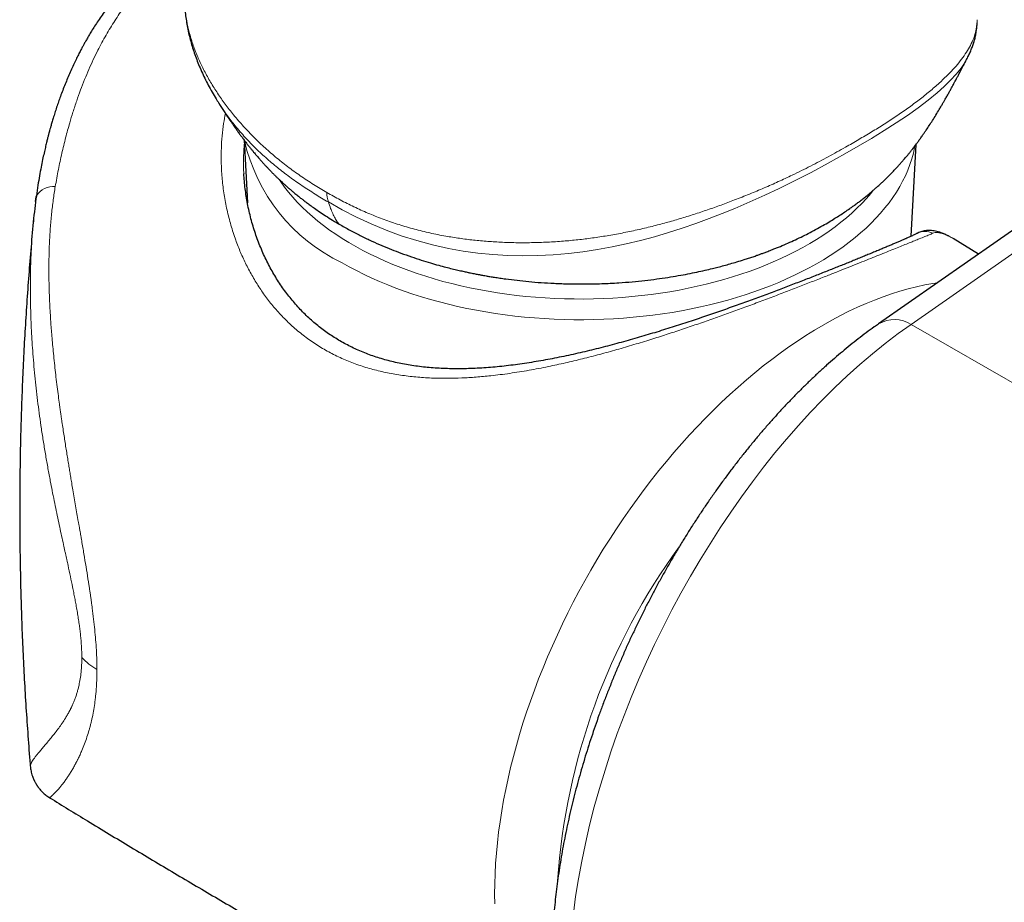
# Model space of a CAD drawing. Header units: millimetres. Extents: x 8 to 984, y 12 to 973.
# Tile 150 of 256: x 809 to 843, y 336 to 366. Entities that reach past the tile are written whole.
import ezdxf

# ---------------------------------------------------------------- set-up
doc = ezdxf.new("R2010")
doc.units = ezdxf.units.MM

msp = doc.modelspace()

# ---------------------------------------------------------------- linework, layer by layer
at = {"color": 7, "linetype": 'Continuous', "lineweight": 30}
for p, q in [((861.466, 371.518), (838.958, 355.777)), ((842.361, 366.276), (842.361, 366.285)), ((842.016, 364.949), (842.013, 364.944)), ((816.177, 363.399), (816.17, 363.41)), ((817.047, 362.131), (817.162, 359.964)), ((840.082, 358.805), (840.251, 361.976)), ((817.041, 360.967), (817.042, 360.957)), ((809.849, 360.006), (809.87, 360.167)), ((809.87, 360.167), (809.875, 360.206)), ((809.771, 359.305), (809.775, 359.346)), ((841.534, 358.723), (841.532, 358.724)), ((842.406, 358.188), (841.534, 358.722)), ((810.333, 339.41), (810.333, 339.41))]:
    msp.add_line(p, q, dxfattribs=at)
at = {"color": 252, "linetype": 'Continuous', "lineweight": 0}
for p, q in [((862.595, 371.502), (840.088, 355.761)), ((840.088, 355.761), (859.011, 344.837))]:
    msp.add_line(p, q, dxfattribs=at)
at = {"color": 252, "linetype": 'Continuous', "lineweight": 0, "flags": 128}
for points in [[(842.013, 364.944), (841.946, 364.82), (841.807, 364.614), (841.641, 364.407), (841.445, 364.194), (841.224, 363.979), (840.981, 363.763), (840.665, 363.503), (840.322, 363.241), (839.955, 362.979), (839.567, 362.718), (839.148, 362.452), (838.711, 362.187), (838.258, 361.921), (837.791, 361.653), (837.219, 361.332), (836.627, 361.012), (836.014, 360.695), (835.528, 360.456), (835.029, 360.222), (834.517, 359.992), (833.993, 359.769), (833.553, 359.59), (833.106, 359.417), (832.651, 359.25), (832.179, 359.087), (831.701, 358.933), (831.218, 358.789), (830.732, 358.658), (830.243, 358.539), (829.753, 358.434), (829.25, 358.342), (828.747, 358.265), (828.247, 358.206), (827.717, 358.161), (827.191, 358.136), (826.67, 358.129), (826.158, 358.14), (825.634, 358.171), (825.118, 358.222), (824.61, 358.292), (824.112, 358.381), (823.554, 358.506), (823.009, 358.654), (822.476, 358.825), (821.956, 359.016), (821.437, 359.232), (820.931, 359.468), (820.437, 359.721), (819.957, 359.988), (819.957, 359.988), (819.957, 359.988)], [(840.214, 361.922), (840.204, 361.869), (840.16, 361.673), (840.106, 361.477), (840.042, 361.283), (839.968, 361.089), (839.884, 360.897), (839.79, 360.707), (839.687, 360.518), (839.574, 360.331), (839.452, 360.146), (839.32, 359.963), (839.179, 359.783), (839.028, 359.605), (838.869, 359.429), (838.701, 359.257), (838.524, 359.087), (838.338, 358.921), (838.144, 358.757), (837.942, 358.598), (837.732, 358.441), (837.514, 358.288), (837.288, 358.139), (837.054, 357.994), (836.814, 357.853), (836.566, 357.716), (836.311, 357.584), (836.05, 357.456), (835.782, 357.332), (835.508, 357.213), (835.228, 357.098), (834.942, 356.989), (834.651, 356.884), (834.355, 356.785), (834.053, 356.69), (833.747, 356.601), (833.437, 356.517), (833.122, 356.438), (832.804, 356.364), (832.481, 356.296), (832.156, 356.234), (831.827, 356.177), (831.496, 356.126), (831.162, 356.08), (830.826, 356.04), (830.489, 356.006), (830.149, 355.978), (829.808, 355.955), (829.467, 355.939), (829.124, 355.928), (828.781, 355.923), (828.438, 355.923), (828.096, 355.93), (827.753, 355.942), (827.412, 355.96), (827.071, 355.985), (826.732, 356.014), (826.395, 356.05), (826.059, 356.091), (825.726, 356.138), (825.396, 356.191), (825.068, 356.249), (824.743, 356.313), (824.422, 356.382), (824.104, 356.457), (823.791, 356.537), (823.481, 356.623), (823.176, 356.713), (822.876, 356.809), (822.581, 356.91), (822.291, 357.016), (822.007, 357.127), (821.728, 357.242), (821.456, 357.362), (821.19, 357.487), (820.93, 357.617), (820.677, 357.75), (820.431, 357.888)], [(818.266, 360.755), (818.317, 360.68), (818.445, 360.502), (818.583, 360.326), (818.73, 360.153), (818.886, 359.982), (819.051, 359.814), (819.224, 359.649), (819.406, 359.486), (819.596, 359.328), (819.795, 359.172), (820.001, 359.02), (820.216, 358.872), (820.437, 358.727), (820.667, 358.587), (820.903, 358.45), (821.147, 358.318), (821.397, 358.19), (821.654, 358.066), (821.917, 357.947), (822.187, 357.832), (822.462, 357.722), (822.742, 357.617), (823.029, 357.517), (823.32, 357.422), (823.616, 357.332), (823.916, 357.247), (824.221, 357.168), (824.53, 357.094), (824.842, 357.025), (825.158, 356.961), (825.478, 356.904), (825.8, 356.851), (826.124, 356.804), (826.451, 356.763), (826.78, 356.728), (827.11, 356.698), (827.442, 356.675), (827.775, 356.656), (828.109, 356.644), (828.444, 356.638), (828.778, 356.637), (829.113, 356.642), (829.447, 356.653), (829.78, 356.669), (830.112, 356.692), (830.443, 356.72), (830.772, 356.754), (831.1, 356.794), (831.425, 356.839), (831.748, 356.89), (832.068, 356.946), (832.384, 357.008), (832.698, 357.076), (833.008, 357.149), (833.313, 357.227), (833.615, 357.311), (833.912, 357.399), (834.205, 357.493), (834.492, 357.592), (834.774, 357.696), (835.051, 357.804), (835.321, 357.918), (835.586, 358.036), (835.845, 358.158), (836.097, 358.285), (836.342, 358.417), (836.58, 358.552), (836.811, 358.692), (837.035, 358.835), (837.251, 358.983), (837.46, 359.134), (837.66, 359.288), (837.853, 359.446), (838.037, 359.608), (838.212, 359.772), (838.379, 359.939), (838.537, 360.11), (838.686, 360.283), (838.765, 360.379)], [(825.702, 335.746), (825.698, 336.086), (825.702, 336.432), (825.713, 336.781), (825.733, 337.135), (825.76, 337.492), (825.795, 337.853), (825.837, 338.217), (825.888, 338.584), (825.946, 338.954), (826.011, 339.326), (826.084, 339.701), (826.165, 340.078), (826.253, 340.456), (826.349, 340.836), (826.451, 341.217), (826.561, 341.599), (826.679, 341.982), (826.803, 342.365), (826.934, 342.749), (827.073, 343.132), (827.218, 343.515), (827.37, 343.898), (827.528, 344.279), (827.693, 344.66), (827.865, 345.039), (828.042, 345.416), (828.226, 345.792), (828.416, 346.165), (828.612, 346.536), (828.814, 346.905), (829.021, 347.27), (829.234, 347.632), (829.452, 347.991), (829.675, 348.346), (829.904, 348.697), (830.137, 349.044), (830.375, 349.387), (830.618, 349.725), (830.865, 350.058), (831.116, 350.386), (831.371, 350.709), (831.63, 351.026), (831.893, 351.338), (832.16, 351.643), (832.429, 351.942), (832.702, 352.235), (832.978, 352.522), (833.257, 352.801), (833.538, 353.074), (833.822, 353.34), (834.108, 353.598), (834.396, 353.848), (834.685, 354.091), (834.977, 354.326), (835.269, 354.553), (835.563, 354.772), (835.858, 354.983), (836.154, 355.185), (836.451, 355.379), (836.747, 355.564), (837.044, 355.739), (837.341, 355.906), (837.638, 356.064), (837.935, 356.213), (838.23, 356.352), (838.525, 356.482), (838.819, 356.603), (839.112, 356.714), (839.404, 356.815), (839.693, 356.907), (839.981, 356.988), (840.267, 357.06), (840.551, 357.122), (840.832, 357.174), (840.993, 357.2)]]:
    msp.add_lwpolyline(points, dxfattribs=at)
at = {"color": 252, "linetype": 'Continuous', "lineweight": 0}
for centre, radius, start, end in [((823.085, 363.463), 6.174, 192.6404, 244.5386), ((810.464, 359.817), 0.706, 84.8631, 146.5702), ((820.927, 360.303), 1.02, 179.2782, 198.0153), ((840.561, 358.383), 0.589, 62.9708, 117.7718), ((839.51, 354.813), 1.111, 58.6369, 119.7725), ((849.9, 335.054), 22.077, 143.8533, 176.1259), ((813.055, 345.749), 2.197, 222.7934, 240.2775)]:
    msp.add_arc(centre, radius, start, end, dxfattribs=at)
msp.add_ellipse((840.23, 340.903), major_axis=(8.186, 16.412), ratio=0.532315, start_param=0.764768, end_param=3.109152, dxfattribs=at)
at = {"color": 7, "linetype": 'Continuous', "lineweight": 30}
for points, knots in [([(814.973, 369.056), (814.934, 369.035), (814.838, 368.981), (814.685, 368.888), (814.508, 368.776), (814.325, 368.653), (814.143, 368.523), (813.962, 368.386), (813.788, 368.246), (813.622, 368.105), (813.471, 367.97), (813.337, 367.845), (813.23, 367.74), (813.136, 367.646), (813.042, 367.548), (812.928, 367.427), (812.799, 367.283), (812.664, 367.125), (812.532, 366.965), (812.406, 366.804), (812.276, 366.631), (812.143, 366.446), (812.01, 366.252), (811.89, 366.067), (811.783, 365.897), (811.694, 365.748), (811.62, 365.62), (811.557, 365.509), (811.501, 365.407), (811.443, 365.3), (811.379, 365.178), (811.304, 365.03), (811.22, 364.859), (811.131, 364.67), (811.041, 364.471), (810.953, 364.265), (810.867, 364.056), (810.784, 363.845), (810.708, 363.641), (810.639, 363.446), (810.575, 363.259), (810.514, 363.072), (810.459, 362.896), (810.413, 362.74), (810.375, 362.61), (810.346, 362.508), (810.328, 362.44), (810.317, 362.398), (810.308, 362.368), (810.297, 362.327), (810.28, 362.261), (810.255, 362.163), (810.221, 362.029), (810.182, 361.865), (810.137, 361.669), (810.088, 361.441), (810.035, 361.181), (809.981, 360.887), (809.926, 360.559), (809.893, 360.327), (809.875, 360.206)], [0, 0, 0, 0, 0.01342, 0.033308, 0.054461, 0.076842, 0.10009, 0.122394, 0.145536, 0.167236, 0.187509, 0.205806, 0.221365, 0.232084, 0.245085, 0.261487, 0.281266, 0.302002, 0.322277, 0.342104, 0.361471, 0.385136, 0.408013, 0.429357, 0.448478, 0.46539, 0.478852, 0.490575, 0.501421, 0.511947, 0.524718, 0.540296, 0.55869, 0.578026, 0.598681, 0.619432, 0.64026, 0.66115, 0.682109, 0.700038, 0.718032, 0.736094, 0.753451, 0.768266, 0.780462, 0.790039, 0.796999, 0.799497, 0.801823, 0.805601, 0.810964, 0.820581, 0.833021, 0.848288, 0.866391, 0.88734, 0.911151, 0.937845, 0.967449, 1, 1, 1, 1]), ([(814.988, 366.873), (814.99, 366.837), (814.995, 366.723), (815.014, 366.533), (815.043, 366.301), (815.082, 366.069), (815.129, 365.835), (815.186, 365.602), (815.252, 365.368), (815.327, 365.136), (815.41, 364.906), (815.502, 364.674), (815.605, 364.439), (815.719, 364.2), (815.842, 363.962), (815.976, 363.724), (816.087, 363.536), (816.157, 363.428), (816.176, 363.398)], [0, 0, 0, 0, 0.030025, 0.092654, 0.155974, 0.219934, 0.284471, 0.34951, 0.41496, 0.480722, 0.546079, 0.612683, 0.682388, 0.75308, 0.824831, 0.897686, 0.971682, 1, 1, 1, 1]), ([(842.017, 364.948), (842.02, 364.952), (842.048, 365.004), (842.096, 365.104), (842.159, 365.248), (842.213, 365.391), (842.26, 365.537), (842.299, 365.689), (842.329, 365.843), (842.349, 365.997), (842.359, 366.11), (842.36, 366.172), (842.36, 366.182)], [0, 0, 0, 0, 0.011936, 0.140692, 0.264104, 0.382717, 0.497111, 0.619685, 0.739796, 0.858652, 0.976479, 1, 1, 1, 1]), ([(820.377, 359.197), (820.499, 359.128), (820.737, 358.994), (821.1, 358.808), (821.454, 358.639), (821.799, 358.486), (822.133, 358.348), (822.472, 358.218), (822.813, 358.096), (823.152, 357.984), (823.469, 357.887), (823.753, 357.806), (824.005, 357.739), (824.225, 357.683), (824.423, 357.636), (824.597, 357.597), (824.741, 357.566), (824.857, 357.541), (824.946, 357.523), (825.025, 357.507), (825.093, 357.494), (825.152, 357.483), (825.201, 357.474), (825.255, 357.464), (825.324, 357.451), (825.419, 357.435), (825.544, 357.413), (825.701, 357.388), (825.885, 357.36), (826.144, 357.323), (826.478, 357.281), (826.885, 357.238), (827.312, 357.203), (827.778, 357.176), (828.286, 357.158), (828.835, 357.154), (829.405, 357.166), (829.947, 357.193), (830.443, 357.232), (830.88, 357.276), (831.289, 357.326), (831.673, 357.382), (832.033, 357.441), (832.368, 357.503), (832.676, 357.565), (832.958, 357.628), (833.2, 357.685), (833.416, 357.739), (833.621, 357.793), (833.84, 357.854), (834.074, 357.922), (834.285, 357.988), (834.47, 358.048), (834.618, 358.097), (834.753, 358.144), (834.867, 358.184), (834.961, 358.219), (835.036, 358.246), (835.104, 358.272), (835.178, 358.3), (835.27, 358.335), (835.38, 358.379), (835.547, 358.447), (835.765, 358.539), (836.024, 358.655), (836.281, 358.776), (836.533, 358.902), (836.784, 359.034), (837.025, 359.168), (837.249, 359.298), (837.446, 359.419), (837.624, 359.532), (837.794, 359.645), (837.944, 359.748), (838.075, 359.841), (838.187, 359.923), (838.303, 360.01), (838.419, 360.1), (838.534, 360.192), (838.645, 360.283), (838.747, 360.369), (838.828, 360.439), (838.889, 360.492), (838.941, 360.538), (839.001, 360.593), (839.076, 360.662), (839.166, 360.747), (839.259, 360.837), (839.349, 360.927), (839.435, 361.015), (839.521, 361.106), (839.607, 361.199), (839.691, 361.291), (839.772, 361.383), (839.844, 361.467), (839.908, 361.543), (839.967, 361.614), (840.029, 361.691), (840.093, 361.771), (840.153, 361.848), (840.21, 361.922), (840.267, 361.997), (840.331, 362.084), (840.404, 362.184), (840.476, 362.287), (840.544, 362.384), (840.621, 362.497), (840.712, 362.636), (840.823, 362.808), (840.938, 362.993), (841.038, 363.158), (841.118, 363.294), (841.178, 363.397), (841.235, 363.496), (841.297, 363.605), (841.36, 363.717), (841.421, 363.828), (841.474, 363.924), (841.519, 364.006), (841.562, 364.086), (841.61, 364.175), (841.662, 364.273), (841.709, 364.361), (841.747, 364.433), (841.783, 364.501), (841.824, 364.579), (841.864, 364.654), (841.896, 364.714), (841.919, 364.759), (841.945, 364.809), (841.978, 364.87), (842.003, 364.918), (842.016, 364.943)], [0, 0, 0, 0, 0.018627, 0.036376, 0.053246, 0.069239, 0.084355, 0.098599, 0.114264, 0.128717, 0.141957, 0.15399, 0.163885, 0.172788, 0.180702, 0.18763, 0.193572, 0.197774, 0.201292, 0.20413, 0.207043, 0.209264, 0.210939, 0.212842, 0.2155, 0.218911, 0.223897, 0.229928, 0.237001, 0.244897, 0.259539, 0.274802, 0.290684, 0.307184, 0.326595, 0.346797, 0.367791, 0.389577, 0.406735, 0.423012, 0.438398, 0.452895, 0.466745, 0.479676, 0.491691, 0.50279, 0.512973, 0.520599, 0.52884, 0.537772, 0.547395, 0.55771, 0.564163, 0.570689, 0.576466, 0.581388, 0.585454, 0.588664, 0.591149, 0.594313, 0.598318, 0.603165, 0.608853, 0.620533, 0.632416, 0.644349, 0.65633, 0.66836, 0.680854, 0.692217, 0.702401, 0.711411, 0.720251, 0.729631, 0.735489, 0.741653, 0.748125, 0.754748, 0.761324, 0.767852, 0.774103, 0.779417, 0.782299, 0.785055, 0.788673, 0.793243, 0.798719, 0.805367, 0.810679, 0.815687, 0.821568, 0.827356, 0.832509, 0.837649, 0.843115, 0.846742, 0.850289, 0.854519, 0.859278, 0.863313, 0.866627, 0.87018, 0.874566, 0.879605, 0.884911, 0.889469, 0.893532, 0.900769, 0.908506, 0.91673, 0.925115, 0.929941, 0.934236, 0.938268, 0.942516, 0.947998, 0.952493, 0.956585, 0.960052, 0.962915, 0.966646, 0.971385, 0.975411, 0.977864, 0.980558, 0.984112, 0.987992, 0.990154, 0.991961, 0.993731, 0.996731, 1, 1, 1, 1]), ([(816.169, 363.409), (816.174, 363.402), (816.191, 363.374), (816.224, 363.323), (816.267, 363.256), (816.312, 363.186), (816.356, 363.118), (816.396, 363.057), (816.429, 363.007), (816.461, 362.958), (816.5, 362.9), (816.55, 362.825), (816.608, 362.74), (816.666, 362.657), (816.728, 362.567), (816.797, 362.47), (816.873, 362.364), (816.951, 362.259), (817.028, 362.156), (817.106, 362.052), (817.18, 361.957), (817.249, 361.87), (817.315, 361.789), (817.375, 361.716), (817.434, 361.644), (817.503, 361.563), (817.584, 361.47), (817.665, 361.378), (817.738, 361.298), (817.804, 361.226), (817.872, 361.154), (817.948, 361.075), (818.029, 360.992), (818.109, 360.912), (818.186, 360.836), (818.261, 360.765), (818.333, 360.697), (818.406, 360.629), (818.482, 360.56), (818.564, 360.487), (818.652, 360.412), (818.732, 360.343), (818.804, 360.283), (818.863, 360.235), (818.92, 360.189), (818.973, 360.146), (819.024, 360.107), (819.076, 360.066), (819.137, 360.019), (819.222, 359.955), (819.336, 359.871), (819.486, 359.764), (819.664, 359.641), (819.872, 359.503), (820.112, 359.353), (820.286, 359.251), (820.377, 359.197)], [0, 0, 0, 0, 0.0039125, 0.0148318, 0.0271842, 0.038944, 0.0518587, 0.0626871, 0.0710011, 0.0778657, 0.0884431, 0.1014193, 0.1173459, 0.133521, 0.145755, 0.1656531, 0.1863637, 0.203559, 0.2241121, 0.2443529, 0.2628853, 0.2798908, 0.2967626, 0.3121865, 0.3252798, 0.3428336, 0.3652135, 0.386319, 0.4039995, 0.4190637, 0.4348425, 0.4543836, 0.4757349, 0.4951243, 0.5124657, 0.5320917, 0.548676, 0.564285, 0.58409, 0.6029987, 0.6229167, 0.6453437, 0.6594635, 0.6735883, 0.6867858, 0.6990583, 0.7104089, 0.7212751, 0.7347725, 0.7515075, 0.7788381, 0.8118726, 0.8505688, 0.894872, 0.9447124, 1, 1, 1, 1]), ([(840.286, 358.904), (840.282, 358.902), (840.267, 358.894), (840.233, 358.877), (840.184, 358.853), (840.126, 358.825), (840.058, 358.794), (839.982, 358.759), (839.897, 358.722), (839.804, 358.68), (839.703, 358.636), (839.594, 358.589), (839.477, 358.54), (839.353, 358.487), (839.222, 358.432), (839.084, 358.374), (838.94, 358.313), (838.789, 358.251), (838.633, 358.186), (838.47, 358.12), (838.303, 358.051), (838.131, 357.981), (837.953, 357.909), (837.77, 357.835), (837.581, 357.759), (837.385, 357.681), (837.183, 357.601), (836.976, 357.519), (836.765, 357.436), (836.549, 357.351), (836.33, 357.266), (836.105, 357.179), (835.875, 357.091), (835.641, 357.002), (835.402, 356.911), (835.158, 356.82), (834.909, 356.728), (834.656, 356.634), (834.399, 356.54), (834.137, 356.446), (833.87, 356.351), (833.599, 356.255), (833.324, 356.159), (833.047, 356.064), (832.767, 355.969), (832.482, 355.874), (832.192, 355.779), (831.899, 355.684), (831.603, 355.59), (831.303, 355.497), (830.999, 355.406), (830.693, 355.315), (830.384, 355.226), (830.072, 355.139), (829.759, 355.054), (829.445, 354.972), (829.128, 354.892), (828.811, 354.816), (828.492, 354.742), (828.172, 354.673), (827.852, 354.607), (827.531, 354.545), (827.21, 354.488), (826.89, 354.435), (826.573, 354.388), (826.258, 354.346), (825.946, 354.31), (825.637, 354.281), (825.33, 354.257), (825.027, 354.24), (824.728, 354.229), (824.433, 354.225), (824.143, 354.228), (823.859, 354.239), (823.58, 354.256), (823.307, 354.28), (823.04, 354.311), (822.779, 354.349), (822.523, 354.395), (822.272, 354.448), (822.027, 354.508), (821.788, 354.575), (821.554, 354.649), (821.326, 354.731), (821.1, 354.82), (820.88, 354.917), (820.667, 355.021), (820.46, 355.131), (820.259, 355.248), (820.063, 355.372), (819.871, 355.504), (819.684, 355.644), (819.502, 355.791), (819.325, 355.946), (819.153, 356.108), (818.986, 356.277), (818.825, 356.454), (818.67, 356.638), (818.519, 356.83), (818.375, 357.028), (818.237, 357.233), (818.105, 357.444), (817.98, 357.662), (817.861, 357.886), (817.749, 358.117), (817.644, 358.354), (817.546, 358.596), (817.456, 358.843), (817.374, 359.094), (817.3, 359.348), (817.235, 359.605), (817.178, 359.863), (817.131, 360.123), (817.092, 360.382), (817.064, 360.642), (817.047, 360.834), (817.043, 360.939), (817.042, 360.957)], [0, 0, 0, 0, 0.003624, 0.011823, 0.020393, 0.029232, 0.038247, 0.04736, 0.056513, 0.065653, 0.074782, 0.083885, 0.092988, 0.102068, 0.111108, 0.120096, 0.129019, 0.137869, 0.146637, 0.155317, 0.163905, 0.172397, 0.18079, 0.189105, 0.197496, 0.205883, 0.214252, 0.22259, 0.230883, 0.239118, 0.247262, 0.255472, 0.263667, 0.271859, 0.280058, 0.288274, 0.296518, 0.304807, 0.313061, 0.321374, 0.329759, 0.33819, 0.346644, 0.355089, 0.363502, 0.372085, 0.380705, 0.389374, 0.398104, 0.406904, 0.415783, 0.424713, 0.433709, 0.442745, 0.451824, 0.460947, 0.470116, 0.479331, 0.488593, 0.4979, 0.507252, 0.516646, 0.52608, 0.535532, 0.54492, 0.554275, 0.563601, 0.572906, 0.582197, 0.591485, 0.600656, 0.6098, 0.618876, 0.627868, 0.636763, 0.645547, 0.654295, 0.662949, 0.671535, 0.680066, 0.688556, 0.697014, 0.705303, 0.713684, 0.722081, 0.730459, 0.738785, 0.747033, 0.755197, 0.763438, 0.771736, 0.78006, 0.78842, 0.796827, 0.805292, 0.81381, 0.822334, 0.830968, 0.839695, 0.848495, 0.857345, 0.866238, 0.875213, 0.884309, 0.893499, 0.902778, 0.912137, 0.921566, 0.931053, 0.940584, 0.950145, 0.95972, 0.96929, 0.978846, 0.988384, 0.997941, 1, 1, 1, 1]), ([(809.875, 360.206), (809.855, 360.057), (809.815, 359.76), (809.785, 359.459), (809.77, 359.308)], [0, 0, 0, 0, 0.500937, 1, 1, 1, 1]), ([(809.77, 359.305), (809.769, 359.3), (809.736, 358.97), (809.68, 358.315), (809.6, 357.339), (809.531, 356.362), (809.471, 355.383), (809.419, 354.404), (809.377, 353.425), (809.344, 352.445), (809.319, 351.464), (809.304, 350.483), (809.298, 349.502), (809.301, 348.522), (809.313, 347.541), (809.333, 346.561), (809.363, 345.581), (809.402, 344.602), (809.45, 343.624), (809.507, 342.647), (809.574, 341.671), (809.626, 340.959), (809.66, 340.573), (809.665, 340.512)], [0, 0, 0, 0, 0.000858, 0.052923, 0.104999, 0.157082, 0.209172, 0.261267, 0.313365, 0.365464, 0.417563, 0.46966, 0.521753, 0.57384, 0.625921, 0.677993, 0.730054, 0.782102, 0.834136, 0.886155, 0.938157, 0.990139, 1, 1, 1, 1]), ([(841.384, 358.806), (841.38, 358.809), (841.334, 358.834), (841.247, 358.874), (841.129, 358.922), (841.021, 358.956), (840.923, 358.98), (840.831, 358.995), (840.742, 359.003), (840.657, 359.003), (840.574, 358.995), (840.494, 358.981), (840.417, 358.96), (840.348, 358.935), (840.306, 358.913), (840.288, 358.904)], [0, 0, 0, 0, 0.014468, 0.14215, 0.268151, 0.371751, 0.465179, 0.54927, 0.627103, 0.700701, 0.769438, 0.834388, 0.896339, 0.955985, 1, 1, 1, 1]), ([(838.958, 355.777), (838.909, 355.742), (838.767, 355.642), (838.532, 355.471), (838.256, 355.261), (837.98, 355.043), (837.707, 354.819), (837.435, 354.589), (837.165, 354.351), (836.896, 354.107), (836.63, 353.857), (836.366, 353.6), (836.104, 353.338), (835.844, 353.069), (835.587, 352.795), (835.332, 352.515), (835.08, 352.23), (834.83, 351.939), (834.584, 351.643), (834.34, 351.342), (834.099, 351.036), (833.861, 350.726), (833.626, 350.411), (833.395, 350.091), (833.167, 349.767), (832.942, 349.439), (832.721, 349.107), (832.503, 348.771), (832.289, 348.432), (832.079, 348.089), (831.873, 347.743), (831.671, 347.393), (831.472, 347.041), (831.278, 346.686), (831.088, 346.328), (830.903, 345.967), (830.722, 345.604), (830.545, 345.239), (830.373, 344.872), (830.205, 344.503), (830.043, 344.133), (829.885, 343.761), (829.732, 343.387), (829.583, 343.012), (829.44, 342.637), (829.302, 342.26), (829.169, 341.883), (829.041, 341.505), (828.919, 341.127), (828.802, 340.749), (828.69, 340.371), (828.584, 339.993), (828.483, 339.615), (828.388, 339.238), (828.299, 338.861), (828.215, 338.485), (828.137, 338.111), (828.065, 337.737), (827.999, 337.365), (827.938, 336.994), (827.884, 336.624), (827.836, 336.257), (827.794, 335.891), (827.758, 335.527), (827.728, 335.166), (827.704, 334.807), (827.687, 334.451), (827.676, 334.097), (827.671, 333.746), (827.673, 333.399), (827.682, 333.054), (827.697, 332.713), (827.718, 332.376), (827.747, 332.042), (827.781, 331.712), (827.823, 331.386), (827.871, 331.065), (827.926, 330.748), (827.988, 330.436), (828.057, 330.129), (828.132, 329.827), (828.215, 329.53), (828.303, 329.24), (828.399, 328.955), (828.501, 328.676), (828.61, 328.404), (828.725, 328.138), (828.847, 327.879), (828.975, 327.627), (829.109, 327.382), (829.249, 327.145), (829.395, 326.915), (829.546, 326.692), (829.703, 326.478), (829.866, 326.271), (830.034, 326.072), (830.207, 325.881), (830.385, 325.698), (830.568, 325.523), (830.755, 325.356), (830.947, 325.197), (831.144, 325.046), (831.345, 324.903), (831.55, 324.77), (831.69, 324.683), (831.763, 324.642), (831.765, 324.641)], [0, 0, 0, 0, 0.0052959, 0.015286, 0.0252691, 0.0352463, 0.0452163, 0.0551786, 0.0651324, 0.0750773, 0.0850132, 0.0949398, 0.104857, 0.1147651, 0.1246638, 0.1345534, 0.144434, 0.1543062, 0.1641699, 0.1740255, 0.1838735, 0.193714, 0.2035473, 0.213374, 0.2231944, 0.2330087, 0.2428175, 0.2526211, 0.2624199, 0.2722142, 0.2820045, 0.2917912, 0.3015746, 0.311355, 0.3211331, 0.3309092, 0.3406835, 0.3504566, 0.3602288, 0.3700007, 0.3797724, 0.3895445, 0.3993173, 0.409091, 0.4188664, 0.4286436, 0.4384233, 0.4482057, 0.4579915, 0.4677808, 0.4775744, 0.4873724, 0.4971756, 0.5069842, 0.5167987, 0.5266196, 0.5364473, 0.5462822, 0.5561247, 0.5659752, 0.5758341, 0.5857016, 0.5955781, 0.6054638, 0.6153589, 0.6252634, 0.6351774, 0.6451007, 0.6550331, 0.6649742, 0.6749235, 0.6848802, 0.6948433, 0.7048116, 0.7147836, 0.7247573, 0.7347298, 0.7446985, 0.7546602, 0.7646115, 0.7745487, 0.7844675, 0.7943635, 0.8042321, 0.8140683, 0.8238672, 0.8336242, 0.8433345, 0.852994, 0.8625989, 0.872146, 0.8816328, 0.8910576, 0.9004196, 0.9097187, 0.9189557, 0.9281325, 0.9372513, 0.9463154, 0.9553287, 0.9642953, 0.9732205, 0.9821095, 0.990968, 0.999802, 1, 1, 1, 1]), ([(809.665, 340.512), (809.668, 340.48), (809.674, 340.419), (809.689, 340.332), (809.709, 340.247), (809.733, 340.166), (809.758, 340.098), (809.776, 340.056), (809.789, 340.026), (809.799, 340.006), (809.812, 339.979), (809.829, 339.947), (809.848, 339.915), (809.865, 339.887), (809.875, 339.87), (809.885, 339.854), (809.893, 339.841), (809.9, 339.83), (809.906, 339.821), (809.91, 339.814), (809.912, 339.81), (809.913, 339.808), (809.92, 339.797), (809.93, 339.782), (809.946, 339.761), (809.974, 339.724), (810.025, 339.663), (810.103, 339.582), (810.207, 339.492), (810.288, 339.439), (810.333, 339.409)], [0, 0, 0, 0, 0.073264, 0.137224, 0.191897, 0.256855, 0.303032, 0.320675, 0.336332, 0.362623, 0.387167, 0.420344, 0.458526, 0.472714, 0.484292, 0.494313, 0.504331, 0.515911, 0.53011, 0.55407, 0.584416, 0.618205, 0.640468, 0.660903, 0.680904, 0.701944, 0.751652, 0.816572, 0.899163, 1, 1, 1, 1]), ([(810.333, 339.41), (810.769, 339.143), (811.702, 338.571), (813.139, 337.703), (814.641, 336.806), (816.149, 335.916), (817.661, 335.034), (819.177, 334.16), (820.698, 333.293), (822.224, 332.435), (823.753, 331.584), (825.287, 330.742), (826.821, 329.91), (827.845, 329.362), (828.355, 329.089)], [0, 0, 0, 0, 0.0738291, 0.1580977, 0.2423671, 0.3266366, 0.4109047, 0.4951708, 0.5794337, 0.6636919, 0.7479446, 0.8321905, 0.9164287, 1, 1, 1, 1])]:
    msp.add_open_spline(points, degree=3, knots=knots, dxfattribs=at)
at = {"color": 252, "linetype": 'Continuous', "lineweight": 0}
for points, knots in [([(814.974, 368.724), (814.913, 368.684), (814.755, 368.581), (814.511, 368.397), (814.24, 368.176), (813.976, 367.94), (813.719, 367.688), (813.469, 367.42), (813.25, 367.166), (813.061, 366.927), (812.897, 366.709), (812.737, 366.483), (812.581, 366.248), (812.429, 366.006), (812.281, 365.754), (812.137, 365.495), (811.989, 365.212), (811.839, 364.904), (811.686, 364.567), (811.54, 364.218), (811.399, 363.856), (811.265, 363.48), (811.14, 363.102), (811.012, 362.678), (810.882, 362.205), (810.752, 361.666), (810.631, 361.104), (810.562, 360.716), (810.527, 360.52)], [0, 0, 0, 0, 0.02505, 0.064284, 0.10382, 0.143681, 0.183891, 0.22447, 0.265442, 0.294819, 0.324491, 0.354466, 0.38475, 0.41535, 0.446272, 0.477523, 0.509108, 0.546484, 0.584521, 0.62323, 0.662618, 0.702693, 0.743463, 0.781673, 0.833989, 0.887808, 0.943142, 1, 1, 1, 1]), ([(814.982, 367.151), (814.982, 367.072), (814.982, 366.864), (815.016, 366.528), (815.081, 366.138), (815.178, 365.744), (815.307, 365.347), (815.463, 364.955), (815.647, 364.564), (815.859, 364.174), (816.099, 363.788), (816.36, 363.411), (816.654, 363.029), (816.982, 362.645), (817.343, 362.262), (817.725, 361.895), (818.127, 361.543), (818.548, 361.208), (818.988, 360.891), (819.44, 360.592), (819.752, 360.408), (819.907, 360.316)], [0, 0, 0, 0, 0.029588, 0.077079, 0.124532, 0.174108, 0.223755, 0.273412, 0.323004, 0.374547, 0.42614, 0.477744, 0.529301, 0.587417, 0.645581, 0.703751, 0.761875, 0.821381, 0.880926, 0.940481, 1, 1, 1, 1]), ([(819.907, 360.316), (820.06, 360.23), (820.367, 360.057), (820.84, 359.82), (821.322, 359.601), (821.819, 359.401), (822.331, 359.224), (822.858, 359.066), (823.397, 358.931), (823.92, 358.823), (824.424, 358.74), (824.908, 358.677), (825.401, 358.63), (825.909, 358.597), (826.433, 358.58), (826.972, 358.581), (827.52, 358.598), (828.054, 358.632), (828.574, 358.681), (829.077, 358.744), (829.587, 358.821), (830.102, 358.915), (830.621, 359.023), (831.128, 359.143), (831.623, 359.273), (832.103, 359.411), (832.582, 359.559), (833.056, 359.717), (833.525, 359.883), (834.009, 360.065), (834.503, 360.261), (835.007, 360.473), (835.498, 360.691), (836.035, 360.942), (836.612, 361.228), (837.224, 361.552), (837.776, 361.858), (838.273, 362.144), (838.72, 362.409), (839.153, 362.676), (839.572, 362.949), (839.975, 363.23), (840.361, 363.517), (840.722, 363.806), (841.036, 364.078), (841.304, 364.331), (841.531, 364.565), (841.737, 364.802), (841.917, 365.04), (842.071, 365.28), (842.198, 365.526), (842.293, 365.776), (842.344, 366.004), (842.364, 366.171), (842.362, 366.252), (842.361, 366.276)], [0, 0, 0, 0, 0.020806, 0.041623, 0.062436, 0.083238, 0.104491, 0.125762, 0.147031, 0.168282, 0.186179, 0.204092, 0.222001, 0.239894, 0.258411, 0.276954, 0.295492, 0.314003, 0.330558, 0.347125, 0.363679, 0.380722, 0.397779, 0.414823, 0.43105, 0.447289, 0.463518, 0.480133, 0.496758, 0.513374, 0.53243, 0.551504, 0.570583, 0.589646, 0.615687, 0.641743, 0.667789, 0.688667, 0.709556, 0.730442, 0.751317, 0.772646, 0.793995, 0.815336, 0.836653, 0.853995, 0.871347, 0.888687, 0.906447, 0.924219, 0.941975, 0.961503, 0.981031, 0.994281, 1, 1, 1, 1]), ([(819.957, 359.988), (819.957, 359.988), (819.802, 360.077), (819.495, 360.261), (819.048, 360.549), (818.616, 360.853), (818.196, 361.175), (817.792, 361.518), (817.404, 361.882), (817.039, 362.263), (816.717, 362.639), (816.439, 363.007), (816.265, 363.253), (816.184, 363.387), (816.177, 363.399)], [0, 0, 0, 0, 0.000009, 0.101546, 0.203133, 0.304703, 0.406216, 0.509935, 0.613747, 0.717543, 0.821239, 0.906382, 0.991597, 1, 1, 1, 1]), ([(840.829, 358.908), (840.789, 358.891), (840.711, 358.857), (840.555, 358.793), (840.385, 358.724), (840.205, 358.65), (840.023, 358.577), (839.821, 358.495), (839.601, 358.407), (839.364, 358.311), (839.109, 358.208), (838.835, 358.098), (838.538, 357.98), (838.219, 357.852), (837.876, 357.715), (837.514, 357.571), (837.12, 357.416), (836.693, 357.248), (836.231, 357.068), (835.75, 356.882), (835.251, 356.693), (834.739, 356.5), (834.226, 356.31), (833.713, 356.124), (833.202, 355.943), (832.684, 355.762), (832.159, 355.584), (831.63, 355.41), (831.08, 355.234), (830.51, 355.06), (829.919, 354.887), (829.327, 354.724), (828.734, 354.571), (828.143, 354.43), (827.527, 354.296), (826.886, 354.173), (826.221, 354.066), (825.612, 353.988), (825.06, 353.937), (824.561, 353.907), (824.069, 353.895), (823.562, 353.902), (823.044, 353.934), (822.515, 353.994), (821.997, 354.083), (821.492, 354.201), (821.003, 354.35), (820.531, 354.531), (820.078, 354.746), (819.645, 354.993), (819.234, 355.271), (818.845, 355.578), (818.482, 355.911), (818.152, 356.262), (817.854, 356.63), (817.585, 357.01), (817.34, 357.407), (817.12, 357.818), (816.925, 358.24), (816.746, 358.696), (816.587, 359.186), (816.453, 359.71), (816.353, 360.24), (816.287, 360.772), (816.255, 361.304), (816.256, 361.804), (816.286, 362.27), (816.332, 362.677), (816.38, 362.934), (816.402, 363.049)], [0, 0, 0, 0, 0.017368, 0.034746, 0.052112, 0.065452, 0.078803, 0.092153, 0.105492, 0.118615, 0.131751, 0.144887, 0.158008, 0.171637, 0.185285, 0.198932, 0.21256, 0.22763, 0.24275, 0.257898, 0.273047, 0.28817, 0.303242, 0.317301, 0.331393, 0.345505, 0.35962, 0.37372, 0.387784, 0.403209, 0.418668, 0.434148, 0.44963, 0.465096, 0.480525, 0.498165, 0.515818, 0.533458, 0.547045, 0.560645, 0.574244, 0.58783, 0.603075, 0.618373, 0.633692, 0.649003, 0.664285, 0.67952, 0.694775, 0.710087, 0.725431, 0.740777, 0.756096, 0.771357, 0.785829, 0.800334, 0.814862, 0.829394, 0.843912, 0.858392, 0.875315, 0.892281, 0.90927, 0.92626, 0.943228, 0.960152, 0.974302, 0.988465, 1, 1, 1, 1]), ([(817.054, 361.987), (817.051, 361.96), (817.035, 361.793), (817.028, 361.46), (817.026, 361.149), (817.04, 360.981), (817.04, 360.977)], [0, 0, 0, 0, 0.081432, 0.502825, 0.989832, 1, 1, 1, 1]), ([(810.527, 360.52), (810.503, 360.367), (810.454, 360.056), (810.397, 359.575), (810.353, 359.072), (810.325, 358.578), (810.311, 358.134), (810.306, 357.743), (810.308, 357.373), (810.314, 357.076), (810.32, 356.857), (810.325, 356.721), (810.33, 356.598), (810.335, 356.491), (810.34, 356.397), (810.345, 356.3), (810.353, 356.162), (810.364, 355.977), (810.38, 355.739), (810.399, 355.482), (810.422, 355.204), (810.45, 354.905), (810.481, 354.588), (810.515, 354.265), (810.553, 353.935), (810.592, 353.612), (810.632, 353.299), (810.667, 353.043), (810.695, 352.839), (810.712, 352.717), (810.723, 352.638), (810.729, 352.6), (810.734, 352.563), (810.739, 352.526), (810.745, 352.491), (810.772, 352.305), (810.821, 351.975), (810.893, 351.51), (810.952, 351.141), (810.998, 350.862), (811.03, 350.668), (811.062, 350.476), (811.097, 350.27), (811.153, 349.941), (811.229, 349.498), (811.299, 349.094), (811.344, 348.839), (811.364, 348.725), (811.383, 348.612), (811.403, 348.5), (811.422, 348.39), (811.44, 348.281), (811.479, 348.057), (811.535, 347.724), (811.607, 347.288), (811.659, 346.959), (811.695, 346.731), (811.715, 346.597), (811.734, 346.465), (811.753, 346.336), (811.771, 346.208), (811.788, 346.083), (811.816, 345.873), (811.852, 345.582), (811.891, 345.219), (811.924, 344.862), (811.947, 344.512), (811.963, 344.167), (811.965, 343.95), (811.966, 343.841)], [0, 0, 0, 0, 0.028756, 0.058651, 0.089696, 0.12182, 0.149414, 0.170787, 0.193123, 0.216426, 0.224491, 0.232665, 0.24095, 0.24655, 0.252034, 0.257817, 0.2639, 0.276885, 0.291054, 0.306408, 0.322946, 0.34067, 0.359579, 0.379324, 0.397921, 0.418102, 0.436512, 0.453151, 0.463162, 0.472401, 0.474693, 0.476933, 0.479119, 0.481252, 0.483333, 0.48536, 0.513979, 0.541141, 0.566846, 0.57846, 0.58975, 0.600717, 0.612047, 0.625554, 0.658169, 0.689151, 0.695884, 0.702535, 0.709104, 0.715593, 0.722, 0.728327, 0.734574, 0.761045, 0.786501, 0.810964, 0.818984, 0.826895, 0.834698, 0.842395, 0.849988, 0.857476, 0.864862, 0.887831, 0.910129, 0.931808, 0.954823, 0.977527, 1, 1, 1, 1]), ([(820.378, 359.198), (820.372, 359.201), (820.347, 359.213), (820.31, 359.249), (820.25, 359.32), (820.18, 359.432), (820.106, 359.591), (820.03, 359.779), (819.983, 359.914), (819.957, 359.988)], [0, 0, 0, 0, 0.021917, 0.103584, 0.185369, 0.352852, 0.55404, 0.755818, 1, 1, 1, 1]), ([(811.443, 344.257), (811.443, 344.311), (811.442, 344.419), (811.435, 344.587), (811.424, 344.762), (811.408, 344.942), (811.389, 345.127), (811.366, 345.316), (811.338, 345.509), (811.307, 345.71), (811.273, 345.915), (811.238, 346.114), (811.201, 346.307), (811.164, 346.497), (811.114, 346.746), (811.049, 347.06), (810.988, 347.344), (810.945, 347.542), (810.922, 347.647), (810.899, 347.754), (810.875, 347.862), (810.851, 347.972), (810.813, 348.144), (810.762, 348.381), (810.696, 348.686), (810.628, 349.003), (810.559, 349.332), (810.489, 349.672), (810.421, 350.012), (810.349, 350.383), (810.274, 350.787), (810.195, 351.235), (810.119, 351.693), (810.027, 352.29), (809.926, 353.019), (809.828, 353.881), (809.766, 354.59), (809.727, 355.146), (809.704, 355.543), (809.687, 355.937), (809.674, 356.343), (809.666, 356.829), (809.667, 357.384), (809.682, 357.988), (809.711, 358.567), (809.74, 359.005), (809.765, 359.246), (809.771, 359.305)], [0, 0, 0, 0, 0.012494, 0.025075, 0.037775, 0.050625, 0.063656, 0.076487, 0.089648, 0.103162, 0.117049, 0.130713, 0.14281, 0.155311, 0.168225, 0.191977, 0.217066, 0.223862, 0.230752, 0.237737, 0.244817, 0.251993, 0.259264, 0.278425, 0.298348, 0.319039, 0.3405, 0.362736, 0.385749, 0.406932, 0.435511, 0.464758, 0.494678, 0.525272, 0.581595, 0.637516, 0.694375, 0.720996, 0.747138, 0.772805, 0.798908, 0.827738, 0.869574, 0.910157, 0.949513, 0.987671, 1, 1, 1, 1]), ([(841.532, 358.724), (841.484, 358.752), (841.387, 358.808), (841.252, 358.869), (841.125, 358.911), (841.01, 358.933), (840.908, 358.934), (840.855, 358.917), (840.829, 358.908)], [0, 0, 0, 0, 0.160846, 0.326177, 0.491394, 0.660892, 0.830522, 1, 1, 1, 1]), ([(809.665, 340.512), (809.665, 340.512), (809.664, 340.517), (809.665, 340.529), (809.67, 340.549), (809.679, 340.574), (809.693, 340.603), (809.711, 340.636), (809.738, 340.681), (809.779, 340.741), (809.837, 340.82), (809.907, 340.91), (809.989, 341.011), (810.087, 341.128), (810.199, 341.26), (810.317, 341.4), (810.403, 341.505), (810.451, 341.564), (810.466, 341.582), (810.48, 341.601), (810.495, 341.619), (810.51, 341.638), (810.56, 341.701), (810.644, 341.812), (810.764, 341.98), (810.865, 342.135), (810.949, 342.274), (811, 342.366), (811.032, 342.429), (811.049, 342.461), (811.065, 342.493), (811.081, 342.525), (811.096, 342.557), (811.123, 342.615), (811.159, 342.699), (811.204, 342.812), (811.246, 342.929), (811.283, 343.048), (811.317, 343.17), (811.354, 343.324), (811.39, 343.514), (811.42, 343.749), (811.439, 343.994), (811.442, 344.17), (811.443, 344.257)], [0, 0, 0, 0, 0.0015519, 0.0276937, 0.0542353, 0.0811797, 0.1085296, 0.1362881, 0.1644577, 0.2111126, 0.2581907, 0.3057007, 0.3536498, 0.4034335, 0.4579131, 0.5100853, 0.5540983, 0.5597309, 0.5653333, 0.5709054, 0.5764474, 0.5819592, 0.5874405, 0.6323006, 0.6744952, 0.7140562, 0.7387434, 0.7623145, 0.7683055, 0.7742215, 0.7800627, 0.7858294, 0.7915221, 0.7971408, 0.8155666, 0.8334173, 0.8507101, 0.8674644, 0.8837014, 0.8994443, 0.9255258, 0.9508734, 0.9756425, 1, 1, 1, 1]), ([(811.966, 343.841), (811.965, 343.781), (811.965, 343.661), (811.96, 343.485), (811.952, 343.312), (811.941, 343.144), (811.927, 342.979), (811.909, 342.817), (811.884, 342.62), (811.847, 342.39), (811.81, 342.203), (811.783, 342.083), (811.77, 342.027), (811.756, 341.971), (811.742, 341.916), (811.728, 341.861), (811.713, 341.807), (811.679, 341.685), (811.622, 341.501), (811.538, 341.264), (811.457, 341.063), (811.382, 340.893), (811.332, 340.788), (811.298, 340.718), (811.28, 340.682), (811.261, 340.647), (811.243, 340.611), (811.225, 340.577), (811.188, 340.508), (811.132, 340.408), (811.057, 340.283), (810.984, 340.169), (810.923, 340.079), (810.873, 340.009), (810.831, 339.951), (810.788, 339.895), (810.749, 339.845), (810.709, 339.796), (810.668, 339.747), (810.623, 339.695), (810.579, 339.646), (810.546, 339.611), (810.523, 339.587), (810.507, 339.571), (810.492, 339.556), (810.478, 339.541), (810.464, 339.528), (810.45, 339.515), (810.428, 339.494), (810.4, 339.469), (810.371, 339.444), (810.351, 339.426), (810.34, 339.416), (810.335, 339.412), (810.333, 339.41), (810.333, 339.41), (810.333, 339.41)], [0, 0, 0, 0, 0.015364, 0.030824, 0.046397, 0.062101, 0.077952, 0.093967, 0.110162, 0.138812, 0.168561, 0.175398, 0.182294, 0.18925, 0.196267, 0.203345, 0.210485, 0.217688, 0.251959, 0.288294, 0.326738, 0.353286, 0.380778, 0.388135, 0.395559, 0.403047, 0.410602, 0.418222, 0.425909, 0.45641, 0.488136, 0.521092, 0.550762, 0.569829, 0.589774, 0.610596, 0.631066, 0.648254, 0.671578, 0.696942, 0.724346, 0.749084, 0.760036, 0.770988, 0.781942, 0.792896, 0.803851, 0.814806, 0.825763, 0.860884, 0.894478, 0.926546, 0.957089, 0.975509, 0.993328, 1, 1, 1, 1])]:
    msp.add_open_spline(points, degree=3, knots=knots, dxfattribs=at)

doc.saveas('drawing.dxf')
